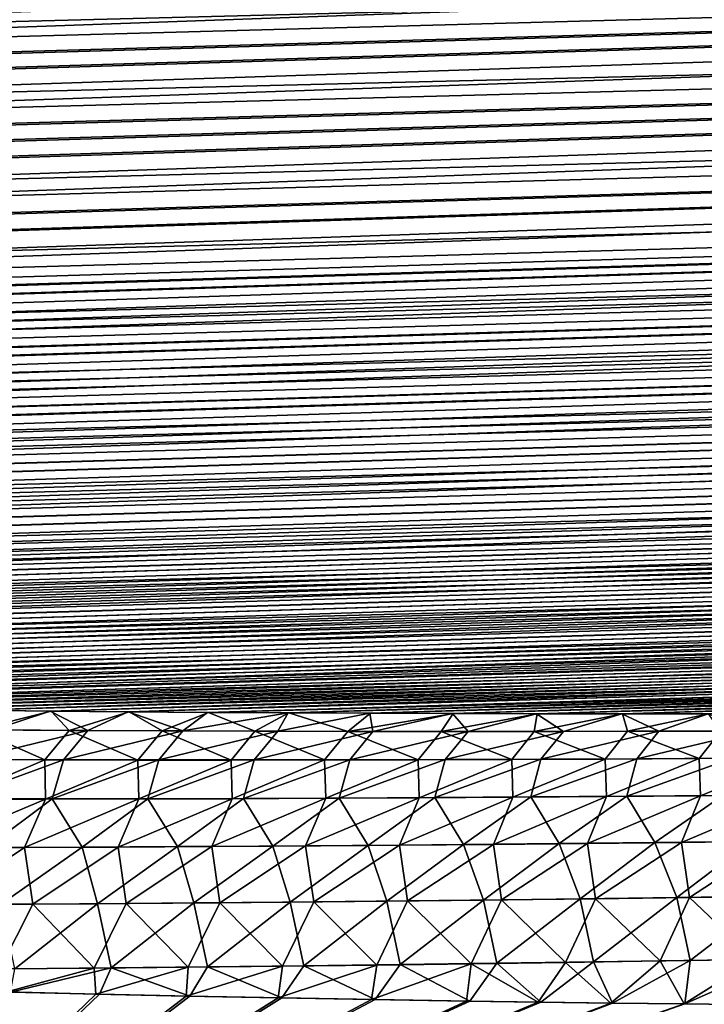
# Model space of a CAD drawing. Header units: metres. Extents: x -61 to 49, y -32 to 32.
# Tile 243 of 256: x 19.66 to 21.5, y 13.83 to 16.47. Entities that reach past the tile are written whole.
import ezdxf

# ---------------------------------------------------------------- set-up
doc = ezdxf.new("R2010")
doc.units = ezdxf.units.M
doc.layers.add('solid_K_27_40_10_000Y34', color=7, linetype='CONTINUOUS')

msp = doc.modelspace()

# ---------------------------------------------------------------- linework, layer by layer
at = {"layer": 'solid_K_27_40_10_000Y34'}
for points in [[(43.231838, 17.522821, 10.116003), (8.580831, 16.473772, 9.51293), (8.584213, 16.414148, 9.617263)], [(43.231838, 17.522646, -10.116307), (8.583591, 16.420294, -9.606415), (8.580915, 16.480005, -9.502148)], [(43.231838, 17.522646, -10.116307), (43.225998, 17.290945, -10.529683), (8.583591, 16.420294, -9.606415)], [(43.231838, 17.522821, 10.116003), (8.584213, 16.414148, 9.617263), (8.594408, 16.355217, 9.722486)], [(43.231838, 17.522821, 10.116003), (8.594408, 16.355217, 9.722486), (8.611416, 16.296679, 9.829165)], [(43.226002, 17.29109, 10.529416), (43.231838, 17.522821, 10.116003), (8.611416, 16.296679, 9.829165)], [(43.225998, 17.290945, -10.529683), (8.593028, 16.361303, -9.711519), (8.583591, 16.420294, -9.606415)], [(43.225998, 17.290945, -10.529683), (8.609248, 16.302828, -9.817851), (8.593028, 16.361303, -9.711519)], [(43.225998, 17.290945, -10.529683), (8.632588, 16.244707, -9.925769), (8.609248, 16.302828, -9.817851)], [(43.226002, 17.29109, 10.529416), (8.611416, 16.296679, 9.829165), (8.635576, 16.238447, 9.93753)], [(43.225998, 17.290945, -10.529683), (43.208401, 17.069761, -10.949), (8.632588, 16.244707, -9.925769)], [(43.226002, 17.29109, 10.529416), (8.635576, 16.238447, 9.93753), (8.667266, 16.180258, 10.048165)], [(43.226002, 17.29109, 10.529416), (8.667266, 16.180258, 10.048165), (8.706863, 16.122061, 10.161276)], [(43.226002, 17.29109, 10.529416), (8.706863, 16.122061, 10.161276), (8.755336, 16.063543, 10.277651)], [(43.208416, 17.069876, 10.948779), (43.226002, 17.29109, 10.529416), (8.755336, 16.063543, 10.277651)], [(43.208401, 17.069761, -10.949), (8.663455, 16.1866, -10.035992), (8.632588, 16.244707, -9.925769)], [(43.208401, 17.069761, -10.949), (8.702182, 16.128473, -10.148696), (8.663455, 16.1866, -10.035992)], [(43.208401, 17.069761, -10.949), (8.749625, 16.069988, -10.264708), (8.702182, 16.128473, -10.148696)], [(43.208401, 17.069761, -10.949), (8.806082, 16.011202, -10.384082), (8.749625, 16.069988, -10.264708)], [(43.208416, 17.069876, 10.948779), (8.755336, 16.063543, 10.277651), (8.812924, 16.004751, 10.397364)], [(43.208401, 17.069761, -10.949), (43.179043, 16.859137, -11.374247), (8.806082, 16.011202, -10.384082)], [(43.208416, 17.069876, 10.948779), (8.812924, 16.004751, 10.397364), (8.881098, 15.945402, 10.521252)], [(43.208416, 17.069876, 10.948779), (8.881098, 15.945402, 10.521252), (8.959942, 15.885625, 10.649261)], [(43.179058, 16.859222, 11.374068), (43.208416, 17.069876, 10.948779), (8.959942, 15.885625, 10.649261)], [(43.179043, 16.859137, -11.374247), (8.873101, 15.951882, -10.507565), (8.806082, 16.011202, -10.384082)], [(43.179043, 16.859137, -11.374247), (8.950794, 15.892119, -10.635185), (8.873101, 15.951882, -10.507565)], [(43.179043, 16.859137, -11.374247), (9.041275, 15.831706, -10.767757), (8.950794, 15.892119, -10.635185)], [(43.179058, 16.859222, 11.374068), (8.959942, 15.885625, 10.649261), (9.051338, 15.825407, 10.781788)], [(43.179043, 16.859137, -11.374247), (9.144457, 15.770795, -10.905213), (9.041275, 15.831706, -10.767757)], [(43.179058, 16.859222, 11.374068), (9.051338, 15.825407, 10.781788), (9.155223, 15.764862, 10.918821)], [(43.179043, 16.859137, -11.374247), (43.137859, 16.659208, -11.805233), (9.144457, 15.770795, -10.905213)], [(43.179058, 16.859222, 11.374068), (9.155223, 15.764862, 10.918821), (9.273528, 15.704136, 11.060455)], [(43.179058, 16.859222, 11.374068), (9.273528, 15.704136, 11.060455), (9.406145, 15.643331, 11.206717)], [(43.137875, 16.659271, 11.805096), (43.179058, 16.859222, 11.374068), (9.406145, 15.643331, 11.206717)], [(43.137859, 16.659208, -11.805233), (9.262332, 15.709609, -11.047515), (9.144457, 15.770795, -10.905213)], [(43.137859, 16.659208, -11.805233), (9.394786, 15.648253, -11.194696), (9.262332, 15.709609, -11.047515)], [(43.137859, 16.659208, -11.805233), (9.543297, 15.587199, -11.3461), (9.394786, 15.648253, -11.194696)], [(43.137875, 16.659271, 11.805096), (9.406145, 15.643331, 11.206717), (9.554759, 15.582767, 11.357292)], [(43.137859, 16.659208, -11.805233), (43.084755, 16.47002, -12.242013), (9.543297, 15.587199, -11.3461)], [(43.137875, 16.659271, 11.805096), (9.554759, 15.582767, 11.357292), (9.719292, 15.522532, 11.512231)], [(43.137875, 16.659271, 11.805096), (9.719292, 15.522532, 11.512231), (9.808029, 15.492647, 11.591206)], [(43.084766, 16.47006, 12.241916), (43.137875, 16.659271, 11.805096), (9.808029, 15.492647, 11.591206)], [(43.084755, 16.47002, -12.242013), (9.707787, 15.526532, -11.50177), (9.543297, 15.587199, -11.3461)], [(43.084755, 16.47002, -12.242013), (9.889677, 15.466562, -11.661357), (9.707787, 15.526532, -11.50177)], [(43.084766, 16.47006, 12.241916), (9.808029, 15.492647, 11.591206), (9.90121, 15.462957, 11.671139)], [(43.084755, 16.47002, -12.242013), (9.987041, 15.436864, -11.742625), (9.889677, 15.466562, -11.661357)], [(43.084766, 16.47006, 12.241916), (9.90121, 15.462957, 11.671139), (9.99859, 15.433441, 11.75209)], [(43.084755, 16.47002, -12.242013), (43.01968, 16.291759, -12.68434), (9.987041, 15.436864, -11.742625)], [(43.084766, 16.47006, 12.241916), (9.99859, 15.433441, 11.75209), (10.100445, 15.404137, 11.834024)], [(43.084766, 16.47006, 12.241916), (10.100445, 15.404137, 11.834024), (10.207073, 15.375083, 11.916903)], [(43.084766, 16.47006, 12.241916), (10.207073, 15.375083, 11.916903), (10.318611, 15.346305, 12.000706)], [(43.084766, 16.47006, 12.241916), (10.318611, 15.346305, 12.000706), (10.434742, 15.317786, 12.085471)], [(43.019688, 16.291784, 12.684278), (43.084766, 16.47006, 12.241916), (10.434742, 15.317786, 12.085471)], [(43.01968, 16.291759, -12.68434), (10.088888, 15.407384, -11.824866), (9.987041, 15.436864, -11.742625)], [(43.01968, 16.291759, -12.68434), (10.195523, 15.37816, -11.90805), (10.088888, 15.407384, -11.824866)], [(43.01968, 16.291759, -12.68434), (10.30709, 15.349213, -11.99216), (10.195523, 15.37816, -11.90805)], [(43.01968, 16.291759, -12.68434), (10.423265, 15.320531, -12.077232), (10.30709, 15.349213, -11.99216)], [(43.01968, 16.291759, -12.68434), (10.544301, 15.292143, -12.163245), (10.423265, 15.320531, -12.077232)], [(43.019688, 16.291784, 12.684278), (10.434742, 15.317786, 12.085471), (10.555717, 15.289557, 12.171181)], [(43.01968, 16.291759, -12.68434), (42.942421, 16.124485, -13.132314), (10.544301, 15.292143, -12.163245)], [(43.019688, 16.291784, 12.684278), (10.555717, 15.289557, 12.171181), (10.681849, 15.261649, 12.257811)], [(43.019688, 16.291784, 12.684278), (10.681849, 15.261649, 12.257811), (10.813352, 15.234088, 12.345344)], [(43.019688, 16.291784, 12.684278), (10.813352, 15.234088, 12.345344), (10.949871, 15.206861, 12.433809)], [(43.019688, 16.291784, 12.684278), (10.949871, 15.206861, 12.433809), (11.091619, 15.179994, 12.523193)], [(42.942425, 16.124495, 13.132286), (43.019688, 16.291784, 12.684278), (11.091619, 15.179994, 12.523193)], [(42.942421, 16.124485, -13.132314), (10.670511, 15.264083, -12.250172), (10.544301, 15.292143, -12.163245)], [(42.942421, 16.124485, -13.132314), (10.802115, 15.236379, -12.337988), (10.670511, 15.264083, -12.250172)], [(42.942421, 16.124485, -13.132314), (10.938761, 15.209017, -12.426724), (10.802115, 15.236379, -12.337988)], [(42.942421, 16.124485, -13.132314), (11.080655, 15.182021, -12.516372), (10.938761, 15.209017, -12.426724)], [(42.942421, 16.124485, -13.132314), (11.228138, 15.155422, -12.606909), (11.080655, 15.182021, -12.516372)], [(42.942425, 16.124495, 13.132286), (11.091619, 15.179994, 12.523193), (11.238948, 15.153519, 12.613471)], [(42.942421, 16.124485, -13.132314), (42.85297, 15.96842, -13.585645), (11.228138, 15.155422, -12.606909)], [(42.942425, 16.124495, 13.132286), (11.238948, 15.153519, 12.613471), (11.392155, 15.127465, 12.704619)], [(42.942425, 16.124495, 13.132286), (11.392155, 15.127465, 12.704619), (11.550875, 15.101825, 12.796659)], [(42.942425, 16.124495, 13.132286), (11.550875, 15.101825, 12.796659), (11.71525, 15.076613, 12.889587)], [(42.942425, 16.124495, 13.132286), (11.71525, 15.076613, 12.889587), (11.885669, 15.051862, 12.983389)], [(42.852966, 15.968419, 13.585647), (42.942425, 16.124495, 13.132286), (11.885669, 15.051862, 12.983389)], [(42.85297, 15.96842, -13.585645), (11.381501, 15.129248, -12.698318), (11.228138, 15.155422, -12.606909)], [(42.85297, 15.96842, -13.585645), (11.540381, 15.103488, -12.79062), (11.381501, 15.129248, -12.698318)], [(42.85297, 15.96842, -13.585645), (11.704923, 15.078161, -12.88381), (11.540381, 15.103488, -12.79062)], [(42.85297, 15.96842, -13.585645), (11.875518, 15.0533, -12.977867), (11.704923, 15.078161, -12.88381)], [(42.85297, 15.96842, -13.585645), (12.052542, 15.028934, -13.072772), (11.875518, 15.0533, -12.977867)], [(42.852966, 15.968419, 13.585647), (11.885669, 15.051862, 12.983389), (12.062506, 15.027601, 13.078044)], [(42.85297, 15.96842, -13.585645), (42.750988, 15.82365, -14.044454), (12.052542, 15.028934, -13.072772)], [(42.852966, 15.968419, 13.585647), (12.062506, 15.027601, 13.078044), (12.245441, 15.003824, 13.173568)], [(42.852966, 15.968419, 13.585647), (12.245441, 15.003824, 13.173568), (12.434498, 14.980542, 13.269962)], [(42.852966, 15.968419, 13.585647), (12.434498, 14.980542, 13.269962), (12.630112, 14.957789, 13.367206)], [(42.852966, 15.968419, 13.585647), (12.630112, 14.957789, 13.367206), (12.832717, 14.935596, 13.465279)], [(42.750984, 15.823644, 14.044475), (42.852966, 15.968419, 13.585647), (12.832717, 14.935596, 13.465279)], [(42.750988, 15.82365, -14.044454), (12.235677, 15.005057, -13.168539), (12.052542, 15.028934, -13.072772)], [(42.750988, 15.82365, -14.044454), (12.424943, 14.981682, -13.265169), (12.235677, 15.005057, -13.168539)], [(42.750988, 15.82365, -14.044454), (12.620775, 14.958838, -13.362642), (12.424943, 14.981682, -13.265169)], [(42.750988, 15.82365, -14.044454), (12.823607, 14.936561, -13.460938), (12.620775, 14.958838, -13.362642)], [(42.750988, 15.82365, -14.044454), (13.033243, 14.914847, -13.560067), (12.823607, 14.936561, -13.460938)], [(42.750984, 15.823644, 14.044475), (12.832717, 14.935596, 13.465279), (13.042115, 14.91396, 13.564194)], [(42.750988, 15.82365, -14.044454), (42.636505, 15.690427, -14.508422), (13.033243, 14.914847, -13.560067)], [(42.750984, 15.823644, 14.044475), (13.042115, 14.91396, 13.564194), (13.258146, 14.892888, 13.663956)], [(42.750984, 15.823644, 14.044475), (13.258146, 14.892888, 13.663956), (13.481306, 14.872413, 13.764539)], [(42.750984, 15.823644, 14.044475), (13.481306, 14.872413, 13.764539), (13.71209, 14.852569, 13.865913)], [(42.750984, 15.823644, 14.044475), (13.71209, 14.852569, 13.865913), (13.870234, 14.839699, 13.933934)], [(42.750984, 15.823644, 14.044475), (13.870234, 14.839699, 13.933934), (14.031512, 14.827103, 14.002322)], [(42.636494, 15.690418, 14.508453), (42.750984, 15.823644, 14.044475), (14.031512, 14.827103, 14.002322)], [(42.636505, 15.690427, -14.508422), (13.249521, 14.893701, -13.660035), (13.033243, 14.914847, -13.560067)], [(42.636505, 15.690427, -14.508422), (13.472935, 14.873156, -13.760818), (13.249521, 14.893701, -13.660035)], [(42.636505, 15.690427, -14.508422), (13.703979, 14.853247, -13.862389), (13.472935, 14.873156, -13.760818)], [(42.636505, 15.690427, -14.508422), (13.862298, 14.840334, -13.930537), (13.703979, 14.853247, -13.862389)], [(42.636505, 15.690427, -14.508422), (14.023755, 14.827698, -13.999052), (13.862298, 14.840334, -13.930537)], [(42.636505, 15.690427, -14.508422), (14.188501, 14.815349, -14.067923), (14.023755, 14.827698, -13.999052)], [(42.636494, 15.690418, 14.508453), (14.031512, 14.827103, 14.002322), (14.196076, 14.814793, 14.071069)], [(42.636505, 15.690427, -14.508422), (42.509071, 15.568873, -14.977661), (14.188501, 14.815349, -14.067923)], [(42.636494, 15.690418, 14.508453), (14.196076, 14.814793, 14.071069), (14.364094, 14.80278, 14.140161)], [(42.636494, 15.690418, 14.508453), (14.364094, 14.80278, 14.140161), (14.535733, 14.791076, 14.209587)], [(42.636494, 15.690418, 14.508453), (14.535733, 14.791076, 14.209587), (14.711162, 14.779693, 14.279335)], [(42.636494, 15.690418, 14.508453), (14.711162, 14.779693, 14.279335), (14.890439, 14.768634, 14.349403)], [(42.636494, 15.690418, 14.508453), (14.890439, 14.768634, 14.349403), (15.073186, 14.757883, 14.419818)], [(42.636494, 15.690418, 14.508453), (15.073186, 14.757883, 14.419818), (15.259516, 14.747449, 14.49057)], [(42.50906, 15.568864, 14.977697), (42.636494, 15.690418, 14.508453), (15.259516, 14.747449, 14.49057)], [(42.509071, 15.568873, -14.977661), (14.356703, 14.803299, -14.137136), (14.188501, 14.815349, -14.067923)], [(42.509071, 15.568873, -14.977661), (14.528527, 14.791559, -14.206683), (14.356703, 14.803299, -14.137136)], [(42.509071, 15.568873, -14.977661), (14.704143, 14.780141, -14.276551), (14.528527, 14.791559, -14.206683)], [(42.509071, 15.568873, -14.977661), (14.883609, 14.76905, -14.346736), (14.704143, 14.780141, -14.276551)], [(42.509071, 15.568873, -14.977661), (15.066546, 14.758266, -14.417267), (14.883609, 14.76905, -14.346736)], [(42.509071, 15.568873, -14.977661), (15.253068, 14.747803, -14.488133), (15.066546, 14.758266, -14.417267)], [(42.509071, 15.568873, -14.977661), (15.443365, 14.737669, -14.559318), (15.253068, 14.747803, -14.488133)], [(42.50906, 15.568864, 14.977697), (15.259516, 14.747449, 14.49057), (15.449619, 14.737344, 14.561643)], [(42.509071, 15.568873, -14.977661), (42.368725, 15.459257, -15.451843), (15.443365, 14.737669, -14.559318)], [(42.50906, 15.568864, 14.977697), (15.449619, 14.737344, 14.561643), (15.643689, 14.727583, 14.633018)], [(42.50906, 15.568864, 14.977697), (15.643689, 14.727583, 14.633018), (15.841919, 14.718176, 14.70468)], [(42.50906, 15.568864, 14.977697), (15.841919, 14.718176, 14.70468), (16.044458, 14.709134, 14.776617)], [(42.50906, 15.568864, 14.977697), (16.044458, 14.709134, 14.776617), (16.2509, 14.700437, 14.848867)], [(42.50906, 15.568864, 14.977697), (16.2509, 14.700437, 14.848867), (16.461256, 14.692086, 14.921427)], [(42.50906, 15.568864, 14.977697), (16.461256, 14.692086, 14.921427), (16.675747, 14.684099, 14.994271)], [(42.368713, 15.459249, 15.451878), (42.50906, 15.568864, 14.977697), (16.675747, 14.684099, 14.994271)], [(42.368725, 15.459257, -15.451843), (15.637631, 14.72788, -14.630804), (15.443365, 14.737669, -14.559318)], [(42.368725, 15.459257, -15.451843), (15.836057, 14.718447, -14.702575), (15.637631, 14.72788, -14.630804)], [(42.368725, 15.459257, -15.451843), (16.038795, 14.709381, -14.774616), (15.836057, 14.718447, -14.702575)], [(42.368725, 15.459257, -15.451843), (16.245436, 14.70066, -14.84697), (16.038795, 14.709381, -14.774616)], [(42.368725, 15.459257, -15.451843), (16.455996, 14.692288, -14.919629), (16.245436, 14.70066, -14.84697)], [(42.368725, 15.459257, -15.451843), (16.670691, 14.68428, -14.992573), (16.455996, 14.692288, -14.919629)], [(42.368725, 15.459257, -15.451843), (16.889742, 14.676651, -15.065773), (16.670691, 14.68428, -14.992573)], [(42.368713, 15.459249, 15.451878), (16.675747, 14.684099, 14.994271), (16.894596, 14.676489, 15.067376)], [(42.368725, 15.459257, -15.451843), (42.214939, 15.361743, -15.93105), (16.889742, 14.676651, -15.065773)], [(42.368713, 15.459249, 15.451878), (16.894596, 14.676489, 15.067376), (17.118021, 14.66927, 15.140716)], [(42.368713, 15.459249, 15.451878), (17.118021, 14.66927, 15.140716), (17.346243, 14.662455, 15.214266)], [(42.368713, 15.459249, 15.451878), (17.346243, 14.662455, 15.214266), (17.578926, 14.656026, 15.28807)], [(42.368713, 15.459249, 15.451878), (17.578926, 14.656026, 15.28807), (17.815899, 14.649975, 15.362146)], [(42.368713, 15.459249, 15.451878), (17.815899, 14.649975, 15.362146), (17.996595, 14.645695, 15.417859)], [(42.368713, 15.459249, 15.451878), (17.996595, 14.645695, 15.417859), (18.179955, 14.641644, 15.47369)], [(42.214928, 15.361736, 15.931083), (42.368713, 15.459249, 15.451878), (18.179955, 14.641644, 15.47369)], [(42.214939, 15.361743, -15.93105), (17.113373, 14.669414, -15.139206), (16.889742, 14.676651, -15.065773)], [(42.214939, 15.361743, -15.93105), (17.341799, 14.662582, -15.212848), (17.113373, 14.669414, -15.139206)], [(42.214939, 15.361743, -15.93105), (17.574684, 14.656137, -15.286739), (17.341799, 14.662582, -15.212848)], [(42.214939, 15.361743, -15.93105), (17.811859, 14.650072, -15.360901), (17.574684, 14.656137, -15.286739)], [(42.214939, 15.361743, -15.93105), (18.053577, 14.644403, -15.435295), (17.811859, 14.650072, -15.360901)], [(42.214939, 15.361743, -15.93105), (18.300095, 14.639147, -15.509887), (18.053577, 14.644403, -15.435295)], [(42.214928, 15.361736, 15.931083), (18.179955, 14.641644, 15.47369), (18.366085, 14.63783, 15.529622)], [(42.214939, 15.361743, -15.93105), (18.551662, 14.634318, -15.584638), (18.300095, 14.639147, -15.509887)], [(42.214928, 15.361736, 15.931083), (18.366085, 14.63783, 15.529622), (18.555092, 14.634257, 15.585641)], [(42.214939, 15.361743, -15.93105), (42.047737, 15.276611, -16.414957), (18.551662, 14.634318, -15.584638)], [(42.214928, 15.361736, 15.931083), (18.555092, 14.634257, 15.585641), (18.747082, 14.630933, 15.64173)], [(42.214928, 15.361736, 15.931083), (18.747082, 14.630933, 15.64173), (18.942095, 14.62786, 15.697886)], [(42.214928, 15.361736, 15.931083), (18.942095, 14.62786, 15.697886), (19.139759, 14.625016, 15.754162)], [(42.214928, 15.361736, 15.931083), (19.139759, 14.625016, 15.754162), (19.340109, 14.622403, 15.810554)], [(42.214928, 15.361736, 15.931083), (19.340109, 14.622403, 15.810554), (19.543272, 14.62003, 15.867039)], [(42.214928, 15.361736, 15.931083), (19.543272, 14.62003, 15.867039), (19.749374, 14.617905, 15.923596)], [(42.214928, 15.361736, 15.931083), (19.749374, 14.617905, 15.923596), (19.958548, 14.616035, 15.980206)], [(42.047726, 15.276607, 16.414986), (42.214928, 15.361736, 15.931083), (19.958548, 14.616035, 15.980206)], [(42.047737, 15.276611, -16.414957), (18.743807, 14.630987, -15.640785), (18.551662, 14.634318, -15.584638)], [(42.047737, 15.276611, -16.414957), (18.938972, 14.627907, -15.696997), (18.743807, 14.630987, -15.640785)], [(42.047737, 15.276611, -16.414957), (19.136791, 14.625055, -15.753327), (18.938972, 14.627907, -15.696997)], [(42.047737, 15.276611, -16.414957), (19.337292, 14.622437, -15.809772), (19.136791, 14.625055, -15.753327)], [(42.047737, 15.276611, -16.414957), (19.540607, 14.620059, -15.86631), (19.337292, 14.622437, -15.809772)], [(42.047737, 15.276611, -16.414957), (19.746864, 14.617929, -15.922919), (19.540607, 14.620059, -15.86631)], [(42.047737, 15.276611, -16.414957), (19.95619, 14.616053, -15.979579), (19.746864, 14.617929, -15.922919)], [(42.047737, 15.276611, -16.414957), (20.168713, 14.61444, -16.036268), (19.95619, 14.616053, -15.979579)], [(42.047726, 15.276607, 16.414986), (19.958548, 14.616035, 15.980206), (20.170918, 14.614425, 16.036846)], [(42.047737, 15.276611, -16.414957), (41.866531, 15.204072, -16.903589), (20.168713, 14.61444, -16.036268)], [(42.047726, 15.276607, 16.414986), (20.170918, 14.614425, 16.036846), (20.386612, 14.613085, 16.093496)], [(42.047726, 15.276607, 16.414986), (20.386612, 14.613085, 16.093496), (20.605751, 14.61202, 16.150137)], [(42.047726, 15.276607, 16.414986), (20.605751, 14.61202, 16.150137), (20.827967, 14.611207, 16.206827)], [(42.047726, 15.276607, 16.414986), (20.827967, 14.611207, 16.206827), (21.053131, 14.610641, 16.26359)], [(42.047726, 15.276607, 16.414986), (21.053131, 14.610641, 16.26359), (21.281404, 14.61033, 16.320396)], [(42.047726, 15.276607, 16.414986), (21.281404, 14.61033, 16.320396), (21.512947, 14.610282, 16.377218)], [(41.866531, 15.204072, -16.903589), (20.384563, 14.613095, -16.092966), (20.168713, 14.61444, -16.036268)], [(41.866531, 15.204072, -16.903589), (20.603859, 14.612027, -16.149654), (20.384563, 14.613095, -16.092966)], [(41.866531, 15.204072, -16.903589), (20.826235, 14.611212, -16.206392), (20.603859, 14.612027, -16.149654)], [(41.866531, 15.204072, -16.903589), (21.051559, 14.610643, -16.263201), (20.826235, 14.611212, -16.206392)], [(41.866531, 15.204072, -16.903589), (21.279993, 14.610331, -16.320051), (21.051559, 14.610643, -16.263201)], [(41.866531, 15.204072, -16.903589), (21.511698, 14.610281, -16.376917), (21.279993, 14.610331, -16.320051)], [(19.593596, 14.567222, -16.121572), (19.540607, 14.620059, -15.86631), (19.746864, 14.617929, -15.922919)], [(19.549067, 14.567379, 16.109898), (19.749374, 14.617905, 15.923596), (19.543272, 14.62003, 15.867039)], [(19.797682, 14.565779, 16.17779), (19.749374, 14.617905, 15.923596), (19.549067, 14.567379, 16.109898)], [(19.593596, 14.567222, -16.121572), (19.746864, 14.617929, -15.922919), (19.847795, 14.565661, -16.190767)], [(19.847795, 14.565661, -16.190767), (19.746864, 14.617929, -15.922919), (19.95619, 14.616053, -15.979579)], [(19.797682, 14.565779, 16.17779), (19.958548, 14.616035, 15.980206), (19.749374, 14.617905, 15.923596)], [(20.046606, 14.564558, 16.244678), (19.958548, 14.616035, 15.980206), (19.797682, 14.565779, 16.17779)], [(19.847795, 14.565661, -16.190767), (19.95619, 14.616053, -15.979579), (20.10231, 14.564493, -16.258919)], [(20.10231, 14.564493, -16.258919), (19.95619, 14.616053, -15.979579), (20.168713, 14.61444, -16.036268)], [(20.046606, 14.564558, 16.244678), (20.170918, 14.614425, 16.036846), (19.958548, 14.616035, 15.980206)], [(20.295822, 14.563703, 16.310583), (20.170918, 14.614425, 16.036846), (20.046606, 14.564558, 16.244678)], [(20.10231, 14.564493, -16.258919), (20.168713, 14.61444, -16.036268), (20.384563, 14.613095, -16.092966)], [(20.10231, 14.564493, -16.258919), (20.384563, 14.613095, -16.092966), (20.35713, 14.563702, -16.326046)], [(20.295822, 14.563703, 16.310583), (20.386612, 14.613085, 16.093496), (20.170918, 14.614425, 16.036846)], [(20.545324, 14.563197, 16.375519), (20.386612, 14.613085, 16.093496), (20.295822, 14.563703, 16.310583)], [(20.35713, 14.563702, -16.326046), (20.384563, 14.613095, -16.092966), (20.603859, 14.612027, -16.149654)], [(20.35713, 14.563702, -16.326046), (20.603859, 14.612027, -16.149654), (20.612246, 14.563275, -16.392164)], [(20.545324, 14.563197, 16.375519), (20.605751, 14.61202, 16.150137), (20.386612, 14.613085, 16.093496)], [(20.545324, 14.563197, 16.375519), (20.827967, 14.611207, 16.206827), (20.605751, 14.61202, 16.150137)], [(20.795099, 14.563031, 16.439501), (20.827967, 14.611207, 16.206827), (20.545324, 14.563197, 16.375519)], [(20.612246, 14.563275, -16.392164), (20.603859, 14.612027, -16.149654), (20.826235, 14.611212, -16.206392)], [(20.612246, 14.563275, -16.392164), (20.826235, 14.611212, -16.206392), (20.867649, 14.563202, -16.457287)], [(20.795099, 14.563031, 16.439501), (21.053131, 14.610641, 16.26359), (20.827967, 14.611207, 16.206827)], [(21.045143, 14.563193, 16.502542), (21.053131, 14.610641, 16.26359), (20.795099, 14.563031, 16.439501)], [(20.867649, 14.563202, -16.457287), (20.826235, 14.611212, -16.206392), (21.051559, 14.610643, -16.263201)], [(20.867649, 14.563202, -16.457287), (21.051559, 14.610643, -16.263201), (21.123327, 14.563469, -16.521429)], [(21.045143, 14.563193, 16.502542), (21.281404, 14.61033, 16.320396), (21.053131, 14.610641, 16.26359)], [(21.295446, 14.563673, 16.564657), (21.281404, 14.61033, 16.320396), (21.045143, 14.563193, 16.502542)], [(21.123327, 14.563469, -16.521429), (21.051559, 14.610643, -16.263201), (21.279993, 14.610331, -16.320051)], [(21.123327, 14.563469, -16.521429), (21.279993, 14.610331, -16.320051), (21.379276, 14.564063, -16.584604)], [(21.379276, 14.564063, -16.584604), (21.279993, 14.610331, -16.320051), (21.511698, 14.610281, -16.376917)], [(21.295446, 14.563673, 16.564657), (21.512947, 14.610282, 16.377218), (21.281404, 14.61033, 16.320396)], [(21.546001, 14.564458, 16.625856), (21.512947, 14.610282, 16.377218), (21.295446, 14.563673, 16.564657)], [(21.379276, 14.564063, -16.584604), (21.511698, 14.610281, -16.376917), (21.635485, 14.564974, -16.646832)], [(19.549067, 14.567379, 16.109898), (19.482573, 14.487946, 16.325371), (19.732216, 14.487098, 16.393854)], [(19.593596, 14.567222, -16.121572), (19.847795, 14.565661, -16.190767), (19.527283, 14.487987, -16.337175)], [(19.847795, 14.565661, -16.190767), (19.782528, 14.487196, -16.406967), (19.527283, 14.487987, -16.337175)], [(19.797682, 14.565779, 16.17779), (19.549067, 14.567379, 16.109898), (19.732216, 14.487098, 16.393854)], [(19.797682, 14.565779, 16.17779), (19.732216, 14.487098, 16.393854), (19.982145, 14.486622, 16.461315)], [(19.847795, 14.565661, -16.190767), (20.10231, 14.564493, -16.258919), (19.782528, 14.487196, -16.406967)], [(20.10231, 14.564493, -16.258919), (20.038069, 14.486789, -16.4757), (19.782528, 14.487196, -16.406967)], [(20.046606, 14.564558, 16.244678), (19.797682, 14.565779, 16.17779), (19.982145, 14.486622, 16.461315)], [(20.046606, 14.564558, 16.244678), (19.982145, 14.486622, 16.461315), (20.232353, 14.486503, 16.527773)], [(20.10231, 14.564493, -16.258919), (20.35713, 14.563702, -16.326046), (20.038069, 14.486789, -16.4757)], [(20.35713, 14.563702, -16.326046), (20.293896, 14.48675, -16.543392), (20.038069, 14.486789, -16.4757)], [(20.295822, 14.563703, 16.310583), (20.046606, 14.564558, 16.244678), (20.232353, 14.486503, 16.527773)], [(20.295822, 14.563703, 16.310583), (20.232353, 14.486503, 16.527773), (20.482826, 14.486726, 16.593248)], [(20.35713, 14.563702, -16.326046), (20.612246, 14.563275, -16.392164), (20.293896, 14.48675, -16.543392)], [(20.612246, 14.563275, -16.392164), (20.550001, 14.487066, -16.610056), (20.293896, 14.48675, -16.543392)], [(20.545324, 14.563197, 16.375519), (20.295822, 14.563703, 16.310583), (20.482826, 14.486726, 16.593248)], [(20.545324, 14.563197, 16.375519), (20.482826, 14.486726, 16.593248), (20.733559, 14.487279, 16.657755)], [(20.795099, 14.563031, 16.439501), (20.545324, 14.563197, 16.375519), (20.733559, 14.487279, 16.657755)], [(20.612246, 14.563275, -16.392164), (20.867649, 14.563202, -16.457287), (20.550001, 14.487066, -16.610056)], [(20.867649, 14.563202, -16.457287), (20.806376, 14.487727, -16.675711), (20.550001, 14.487066, -16.610056)], [(20.795099, 14.563031, 16.439501), (20.733559, 14.487279, 16.657755), (20.984543, 14.488153, 16.721304)], [(21.045143, 14.563193, 16.502542), (20.795099, 14.563031, 16.439501), (20.984543, 14.488153, 16.721304)], [(21.123327, 14.563469, -16.521429), (21.063011, 14.488719, -16.740368), (20.806376, 14.487727, -16.675711)], [(20.867649, 14.563202, -16.457287), (21.123327, 14.563469, -16.521429), (20.806376, 14.487727, -16.675711)], [(21.045143, 14.563193, 16.502542), (20.984543, 14.488153, 16.721304), (21.235771, 14.489334, 16.783911)], [(21.295446, 14.563673, 16.564657), (21.045143, 14.563193, 16.502542), (21.235771, 14.489334, 16.783911)], [(21.379276, 14.564063, -16.584604), (21.319901, 14.490029, -16.804045), (21.063011, 14.488719, -16.740368)], [(21.123327, 14.563469, -16.521429), (21.379276, 14.564063, -16.584604), (21.063011, 14.488719, -16.740368)], [(21.295446, 14.563673, 16.564657), (21.235771, 14.489334, 16.783911), (21.487236, 14.490813, 16.845591)], [(21.546001, 14.564458, 16.625856), (21.295446, 14.563673, 16.564657), (21.487236, 14.490813, 16.845591)], [(21.635485, 14.564974, -16.646832), (21.577036, 14.491647, -16.866756), (21.319901, 14.490029, -16.804045)], [(21.379276, 14.564063, -16.584604), (21.635485, 14.564974, -16.646832), (21.319901, 14.490029, -16.804045)], [(21.546001, 14.564458, 16.625856), (21.487236, 14.490813, 16.845591), (21.738932, 14.492579, 16.906353)], [(19.732216, 14.487098, 16.393854), (19.482573, 14.487946, 16.325371), (19.484509, 14.382023, 16.54847)], [(19.732216, 14.487098, 16.393854), (19.484509, 14.382023, 16.54847), (19.734436, 14.381989, 16.617138)], [(19.527283, 14.487987, -16.337175), (19.782528, 14.487196, -16.406967), (19.496328, 14.382267, -16.551279)], [(19.782528, 14.487196, -16.406967), (19.752228, 14.382258, -16.62151), (19.496328, 14.382267, -16.551279)], [(19.982145, 14.486622, 16.461315), (19.732216, 14.487098, 16.393854), (19.734436, 14.381989, 16.617138)], [(19.982145, 14.486622, 16.461315), (19.734436, 14.381989, 16.617138), (19.984631, 14.382313, 16.684778)], [(19.782528, 14.487196, -16.406967), (20.038069, 14.486789, -16.4757), (19.752228, 14.382258, -16.62151)], [(20.038069, 14.486789, -16.4757), (20.008402, 14.382621, -16.690668), (19.752228, 14.382258, -16.62151)], [(20.232353, 14.486503, 16.527773), (19.982145, 14.486622, 16.461315), (19.984631, 14.382313, 16.684778)], [(20.232353, 14.486503, 16.527773), (19.984631, 14.382313, 16.684778), (20.235079, 14.38298, 16.751408)], [(20.038069, 14.486789, -16.4757), (20.293896, 14.48675, -16.543392), (20.008402, 14.382621, -16.690668)], [(20.293896, 14.48675, -16.543392), (20.264841, 14.383342, -16.75877), (20.008402, 14.382621, -16.690668)], [(20.482826, 14.486726, 16.593248), (20.232353, 14.486503, 16.527773), (20.235079, 14.38298, 16.751408)], [(20.482826, 14.486726, 16.593248), (20.235079, 14.38298, 16.751408), (20.485773, 14.383976, 16.817047)], [(20.550001, 14.487066, -16.610056), (20.52154, 14.384408, -16.825832), (20.264841, 14.383342, -16.75877)], [(20.293896, 14.48675, -16.543392), (20.550001, 14.487066, -16.610056), (20.264841, 14.383342, -16.75877)], [(20.733559, 14.487279, 16.657755), (20.482826, 14.486726, 16.593248), (20.485773, 14.383976, 16.817047)], [(20.733559, 14.487279, 16.657755), (20.485773, 14.383976, 16.817047), (20.73671, 14.38529, 16.881712)], [(20.806376, 14.487727, -16.675711), (20.77849, 14.385807, -16.89187), (20.52154, 14.384408, -16.825832)], [(20.550001, 14.487066, -16.610056), (20.806376, 14.487727, -16.675711), (20.52154, 14.384408, -16.825832)], [(20.984543, 14.488153, 16.721304), (20.733559, 14.487279, 16.657755), (20.73671, 14.38529, 16.881712)], [(20.984543, 14.488153, 16.721304), (20.73671, 14.38529, 16.881712), (20.987877, 14.386911, 16.945412)], [(21.063011, 14.488719, -16.740368), (21.035685, 14.387527, -16.956902), (20.77849, 14.385807, -16.89187)], [(20.806376, 14.487727, -16.675711), (21.063011, 14.488719, -16.740368), (20.77849, 14.385807, -16.89187)], [(21.235771, 14.489334, 16.783911), (20.984543, 14.488153, 16.721304), (20.987877, 14.386911, 16.945412)], [(21.235771, 14.489334, 16.783911), (20.987877, 14.386911, 16.945412), (21.239273, 14.388828, 17.008165)], [(21.319901, 14.490029, -16.804045), (21.293118, 14.389555, -17.020941), (21.035685, 14.387527, -16.956902)], [(21.063011, 14.488719, -16.740368), (21.319901, 14.490029, -16.804045), (21.035685, 14.387527, -16.956902)], [(21.487236, 14.490813, 16.845591), (21.235771, 14.489334, 16.783911), (21.239273, 14.388828, 17.008165)], [(21.487236, 14.490813, 16.845591), (21.239273, 14.388828, 17.008165), (21.490889, 14.391031, 17.069983)], [(21.577036, 14.491647, -16.866756), (21.550777, 14.391879, -17.084005), (21.293118, 14.389555, -17.020941)], [(21.319901, 14.490029, -16.804045), (21.577036, 14.491647, -16.866756), (21.293118, 14.389555, -17.020941)], [(21.738932, 14.492579, 16.906353), (21.487236, 14.490813, 16.845591), (21.490889, 14.391031, 17.069983)], [(21.738932, 14.492579, 16.906353), (21.490889, 14.391031, 17.069983), (21.742718, 14.393508, 17.130878)], [(21.490889, 14.391031, 17.069983), (21.187702, 14.262981, 17.204617), (21.440134, 14.265801, 17.267042)], [(21.490889, 14.391031, 17.069983), (21.239273, 14.388828, 17.008165), (21.187702, 14.262981, 17.204617)], [(21.368906, 14.26528, -17.249084), (21.293118, 14.389555, -17.020941), (21.550777, 14.391879, -17.084005)], [(21.368906, 14.26528, -17.249084), (21.550777, 14.391879, -17.084005), (21.625805, 14.268353, -17.311872)], [(21.742718, 14.393508, 17.130878), (21.440134, 14.265801, 17.267042), (21.692766, 14.268888, 17.328533)], [(21.742718, 14.393508, 17.130878), (21.490889, 14.391031, 17.069983), (21.440134, 14.265801, 17.267042)], [(19.734436, 14.381989, 16.617138), (19.484509, 14.382023, 16.54847), (19.426825, 14.251659, 16.740198)], [(19.734436, 14.381989, 16.617138), (19.426825, 14.251659, 16.740198), (19.677673, 14.252292, 16.809595)], [(19.576849, 14.252257, -16.781466), (19.496328, 14.382267, -16.551279), (19.752228, 14.382258, -16.62151)], [(19.576849, 14.252257, -16.781466), (19.752228, 14.382258, -16.62151), (19.832144, 14.253123, -16.851391)], [(19.984631, 14.382313, 16.684778), (19.677673, 14.252292, 16.809595), (19.92877, 14.253274, 16.877943)], [(19.984631, 14.382313, 16.684778), (19.734436, 14.381989, 16.617138), (19.677673, 14.252292, 16.809595)], [(19.832144, 14.253123, -16.851391), (19.752228, 14.382258, -16.62151), (20.008402, 14.382621, -16.690668)], [(19.832144, 14.253123, -16.851391), (20.008402, 14.382621, -16.690668), (20.087687, 14.254341, -16.920248)], [(20.235079, 14.38298, 16.751408), (19.92877, 14.253274, 16.877943), (20.180107, 14.254594, 16.945265)], [(20.235079, 14.38298, 16.751408), (19.984631, 14.382313, 16.684778), (19.92877, 14.253274, 16.877943)], [(20.087687, 14.254341, -16.920248), (20.008402, 14.382621, -16.690668), (20.264841, 14.383342, -16.75877)], [(20.087687, 14.254341, -16.920248), (20.264841, 14.383342, -16.75877), (20.343472, 14.255898, -16.988054)], [(20.485773, 14.383976, 16.817047), (20.180107, 14.254594, 16.945265), (20.431675, 14.256235, 17.011578)], [(20.485773, 14.383976, 16.817047), (20.235079, 14.38298, 16.751408), (20.180107, 14.254594, 16.945265)], [(20.343472, 14.255898, -16.988054), (20.264841, 14.383342, -16.75877), (20.52154, 14.384408, -16.825832)], [(20.343472, 14.255898, -16.988054), (20.52154, 14.384408, -16.825832), (20.599493, 14.257784, -17.054825)], [(20.73671, 14.38529, 16.881712), (20.431675, 14.256235, 17.011578), (20.683466, 14.258187, 17.076899)], [(20.73671, 14.38529, 16.881712), (20.485773, 14.383976, 16.817047), (20.431675, 14.256235, 17.011578)], [(20.599493, 14.257784, -17.054825), (20.52154, 14.384408, -16.825832), (20.77849, 14.385807, -16.89187)], [(20.599493, 14.257784, -17.054825), (20.77849, 14.385807, -16.89187), (20.855743, 14.259983, -17.120575)], [(20.987877, 14.386911, 16.945412), (20.683466, 14.258187, 17.076899), (20.935478, 14.26044, 17.141239)], [(20.987877, 14.386911, 16.945412), (20.73671, 14.38529, 16.881712), (20.683466, 14.258187, 17.076899)], [(20.855743, 14.259983, -17.120575), (20.77849, 14.385807, -16.89187), (21.035685, 14.387527, -16.956902)], [(20.855743, 14.259983, -17.120575), (21.035685, 14.387527, -16.956902), (21.112217, 14.262486, -17.185324)], [(21.239273, 14.388828, 17.008165), (20.935478, 14.26044, 17.141239), (21.187702, 14.262981, 17.204617)], [(21.239273, 14.388828, 17.008165), (20.987877, 14.386911, 16.945412), (20.935478, 14.26044, 17.141239)], [(21.112217, 14.262486, -17.185324), (21.035685, 14.387527, -16.956902), (21.293118, 14.389555, -17.020941)], [(21.112217, 14.262486, -17.185324), (21.293118, 14.389555, -17.020941), (21.368906, 14.26528, -17.249084)], [(20.683466, 14.258187, 17.076899), (20.431675, 14.256235, 17.011578), (20.453655, 14.10604, 17.208851)], [(20.683466, 14.258187, 17.076899), (20.453655, 14.10604, 17.208851), (20.705412, 14.108652, 17.274372)], [(20.599493, 14.257784, -17.054825), (20.855743, 14.259983, -17.120575), (20.649673, 14.108307, -17.259665)], [(20.855743, 14.259983, -17.120575), (20.908861, 14.11124, -17.32626), (20.649673, 14.108307, -17.259665)], [(20.935478, 14.26044, 17.141239), (20.683466, 14.258187, 17.076899), (20.705412, 14.108652, 17.274372)], [(20.935478, 14.26044, 17.141239), (20.705412, 14.108652, 17.274372), (20.957373, 14.111553, 17.338909)], [(20.855743, 14.259983, -17.120575), (21.112217, 14.262486, -17.185324), (20.908861, 14.11124, -17.32626)], [(21.112217, 14.262486, -17.185324), (21.168259, 14.11447, -17.391825), (20.908861, 14.11124, -17.32626)], [(21.187702, 14.262981, 17.204617), (20.935478, 14.26044, 17.141239), (20.957373, 14.111553, 17.338909)], [(21.187702, 14.262981, 17.204617), (20.957373, 14.111553, 17.338909), (21.209528, 14.114732, 17.402477)], [(21.112217, 14.262486, -17.185324), (21.368906, 14.26528, -17.249084), (21.168259, 14.11447, -17.391825)], [(21.368906, 14.26528, -17.249084), (21.427862, 14.117985, -17.456375), (21.168259, 14.11447, -17.391825)], [(21.440134, 14.265801, 17.267042), (21.187702, 14.262981, 17.204617), (21.209528, 14.114732, 17.402477)], [(21.440134, 14.265801, 17.267042), (21.209528, 14.114732, 17.402477), (21.461878, 14.118177, 17.46509)], [(21.368906, 14.26528, -17.249084), (21.625805, 14.268353, -17.311872), (21.427862, 14.117985, -17.456375)], [(21.625805, 14.268353, -17.311872), (21.687662, 14.121771, -17.519932), (21.427862, 14.117985, -17.456375)], [(21.692766, 14.268888, 17.328533), (21.440134, 14.265801, 17.267042), (21.461878, 14.118177, 17.46509)], [(21.692766, 14.268888, 17.328533), (21.461878, 14.118177, 17.46509), (21.714413, 14.12188, 17.52676)], [(19.677673, 14.252292, 16.809595), (19.426825, 14.251659, 16.740198), (19.448769, 14.098709, 16.936604)], [(19.677673, 14.252292, 16.809595), (19.448769, 14.098709, 16.936604), (19.699657, 14.100049, 17.006224)], [(19.576849, 14.252257, -16.781466), (19.832144, 14.253123, -16.851391), (19.615143, 14.099789, -16.982641)], [(19.832144, 14.253123, -16.851391), (19.87343, 14.101411, -17.053528), (19.615143, 14.099789, -16.982641)], [(19.92877, 14.253274, 16.877943), (19.677673, 14.252292, 16.809595), (19.699657, 14.100049, 17.006224)], [(19.92877, 14.253274, 16.877943), (19.699657, 14.100049, 17.006224), (19.950773, 14.101727, 17.074793)], [(19.832144, 14.253123, -16.851391), (20.087687, 14.254341, -16.920248), (19.87343, 14.101411, -17.053528)], [(20.087687, 14.254341, -16.920248), (20.13195, 14.103379, -17.123316), (19.87343, 14.101411, -17.053528)], [(20.180107, 14.254594, 16.945265), (19.92877, 14.253274, 16.877943), (19.950773, 14.101727, 17.074793)], [(20.180107, 14.254594, 16.945265), (19.950773, 14.101727, 17.074793), (20.202108, 14.103728, 17.142328)], [(20.087687, 14.254341, -16.920248), (20.343472, 14.255898, -16.988054), (20.13195, 14.103379, -17.123316)], [(20.343472, 14.255898, -16.988054), (20.390701, 14.105682, -17.192022), (20.13195, 14.103379, -17.123316)], [(20.431675, 14.256235, 17.011578), (20.180107, 14.254594, 16.945265), (20.202108, 14.103728, 17.142328)], [(20.431675, 14.256235, 17.011578), (20.202108, 14.103728, 17.142328), (20.453655, 14.10604, 17.208851)], [(20.343472, 14.255898, -16.988054), (20.599493, 14.257784, -17.054825), (20.390701, 14.105682, -17.192022)], [(20.599493, 14.257784, -17.054825), (20.649673, 14.108307, -17.259665), (20.390701, 14.105682, -17.192022)], [(19.699657, 14.100049, 17.006224), (19.448769, 14.098709, 16.936604), (19.612095, 13.926447, 17.15243)], [(19.699657, 14.100049, 17.006224), (19.612095, 13.926447, 17.15243), (19.864439, 13.92861, 17.22212)], [(19.615143, 14.099789, -16.982641), (19.87343, 14.101411, -17.053528), (19.651888, 13.926872, -17.163399)], [(19.87343, 14.101411, -17.053528), (19.910009, 13.929151, -17.234486), (19.651888, 13.926872, -17.163399)], [(19.950773, 14.101727, 17.074793), (19.699657, 14.100049, 17.006224), (19.864439, 13.92861, 17.22212)], [(19.950773, 14.101727, 17.074793), (19.864439, 13.92861, 17.22212), (20.116991, 13.931095, 17.290754)], [(19.87343, 14.101411, -17.053528), (20.13195, 14.103379, -17.123316), (19.910009, 13.929151, -17.234486)], [(20.13195, 14.103379, -17.123316), (20.168346, 13.931764, -17.304468), (19.910009, 13.929151, -17.234486)], [(20.202108, 14.103728, 17.142328), (19.950773, 14.101727, 17.074793), (20.116991, 13.931095, 17.290754)], [(20.202108, 14.103728, 17.142328), (20.116991, 13.931095, 17.290754), (20.369743, 13.933889, 17.358349)], [(20.13195, 14.103379, -17.123316), (20.390701, 14.105682, -17.192022), (20.168346, 13.931764, -17.304468)], [(20.390701, 14.105682, -17.192022), (20.426895, 13.934699, -17.373363), (20.168346, 13.931764, -17.304468)], [(20.453655, 14.10604, 17.208851), (20.202108, 14.103728, 17.142328), (20.369743, 13.933889, 17.358349)], [(20.453655, 14.10604, 17.208851), (20.369743, 13.933889, 17.358349), (20.622694, 13.936981, 17.424919)], [(20.390701, 14.105682, -17.192022), (20.649673, 14.108307, -17.259665), (20.426895, 13.934699, -17.373363)], [(20.649673, 14.108307, -17.259665), (20.685648, 13.937944, -17.441191), (20.426895, 13.934699, -17.373363)], [(20.705412, 14.108652, 17.274372), (20.453655, 14.10604, 17.208851), (20.622694, 13.936981, 17.424919)], [(20.705412, 14.108652, 17.274372), (20.622694, 13.936981, 17.424919), (20.875837, 13.94036, 17.49048)], [(20.649673, 14.108307, -17.259665), (20.908861, 14.11124, -17.32626), (20.685648, 13.937944, -17.441191)], [(20.908861, 14.11124, -17.32626), (20.944603, 13.941487, -17.507965), (20.685648, 13.937944, -17.441191)], [(20.957373, 14.111553, 17.338909), (20.705412, 14.108652, 17.274372), (20.875837, 13.94036, 17.49048)], [(20.957373, 14.111553, 17.338909), (20.875837, 13.94036, 17.49048), (21.129168, 13.944015, 17.555052)], [(20.908861, 14.11124, -17.32626), (21.168259, 14.11447, -17.391825), (20.944603, 13.941487, -17.507965)], [(21.168259, 14.11447, -17.391825), (21.203751, 13.945315, -17.573706), (20.944603, 13.941487, -17.507965)], [(21.209528, 14.114732, 17.402477), (20.957373, 14.111553, 17.338909), (21.129168, 13.944015, 17.555052)], [(21.209528, 14.114732, 17.402477), (21.129168, 13.944015, 17.555052), (21.382681, 13.947933, 17.618643)], [(21.168259, 14.11447, -17.391825), (21.427862, 14.117985, -17.456375), (21.203751, 13.945315, -17.573706)], [(21.427862, 14.117985, -17.456375), (21.463089, 13.949417, -17.63843), (21.203751, 13.945315, -17.573706)], [(21.461878, 14.118177, 17.46509), (21.209528, 14.114732, 17.402477), (21.382681, 13.947933, 17.618643)], [(21.461878, 14.118177, 17.46509), (21.382681, 13.947933, 17.618643), (21.63637, 13.952106, 17.681273)], [(21.427862, 14.117985, -17.456375), (21.687662, 14.121771, -17.519932), (21.463089, 13.949417, -17.63843)], [(21.714413, 14.12188, 17.52676), (21.461878, 14.118177, 17.46509), (21.63637, 13.952106, 17.681273)], [(21.687662, 14.121771, -17.519932), (21.72261, 13.953778, -17.702154), (21.463089, 13.949417, -17.63843)], [(20.685648, 13.937944, -17.441191), (20.944603, 13.941487, -17.507965), (20.872644, 13.839978, -17.574085)], [(20.944603, 13.941487, -17.507965), (21.062445, 13.837276, -17.627169), (20.872644, 13.839978, -17.574085)], [(21.129168, 13.944015, 17.555052), (20.875837, 13.94036, 17.49048), (21.055574, 13.837368, 17.625259)], [(20.944603, 13.941487, -17.507965), (21.203751, 13.945315, -17.573706), (21.062445, 13.837276, -17.627169)], [(21.129168, 13.944015, 17.555052), (21.055574, 13.837368, 17.625259), (21.250099, 13.834894, 17.678972)], [(21.203751, 13.945315, -17.573706), (21.254696, 13.834836, -17.680235), (21.062445, 13.837276, -17.627169)], [(21.382681, 13.947933, 17.618643), (21.129168, 13.944015, 17.555052), (21.250099, 13.834894, 17.678972)], [(21.203751, 13.945315, -17.573706), (21.463089, 13.949417, -17.63843), (21.254696, 13.834836, -17.680235)], [(21.382681, 13.947933, 17.618643), (21.250099, 13.834894, 17.678972), (21.446962, 13.832641, 17.732649)], [(21.463089, 13.949417, -17.63843), (21.44924, 13.832615, -17.733267), (21.254696, 13.834836, -17.680235)], [(21.63637, 13.952106, 17.681273), (21.382681, 13.947933, 17.618643), (21.446962, 13.832641, 17.732649)], [(21.63637, 13.952106, 17.681273), (21.446962, 13.832641, 17.732649), (21.645903, 13.830534, 17.786264)], [(21.72261, 13.953778, -17.702154), (21.645809, 13.830536, -17.786238), (21.44924, 13.832615, -17.733267)], [(21.463089, 13.949417, -17.63843), (21.72261, 13.953778, -17.702154), (21.44924, 13.832615, -17.733267)], [(19.864439, 13.92861, 17.22212), (19.612095, 13.926447, 17.15243), (19.62999, 13.86459, 17.209442)], [(19.864439, 13.92861, 17.22212), (19.62999, 13.86459, 17.209442), (19.868876, 13.858971, 17.281843)], [(19.910009, 13.929151, -17.234486), (19.879066, 13.858747, -17.284903), (19.640436, 13.86434, -17.212627)], [(19.651888, 13.926872, -17.163399), (19.910009, 13.929151, -17.234486), (19.640436, 13.86434, -17.212627)], [(20.116991, 13.931095, 17.290754), (19.864439, 13.92861, 17.22212), (19.868876, 13.858971, 17.281843)], [(20.116991, 13.931095, 17.290754), (19.868876, 13.858971, 17.281843), (20.111504, 13.853678, 17.354261)], [(19.910009, 13.929151, -17.234486), (20.121433, 13.853478, -17.357195), (19.879066, 13.858747, -17.284903)], [(19.910009, 13.929151, -17.234486), (20.168346, 13.931764, -17.304468), (20.121433, 13.853478, -17.357195)], [(20.369743, 13.933889, 17.358349), (20.111504, 13.853678, 17.354261), (20.358046, 13.848747, 17.426687)], [(20.369743, 13.933889, 17.358349), (20.116991, 13.931095, 17.290754), (20.111504, 13.853678, 17.354261)], [(20.168346, 13.931764, -17.304468), (20.367704, 13.84857, -17.429495), (20.121433, 13.853478, -17.357195)], [(20.168346, 13.931764, -17.304468), (20.426895, 13.934699, -17.373363), (20.367704, 13.84857, -17.429495)], [(20.622694, 13.936981, 17.424919), (20.358046, 13.848747, 17.426687), (20.608675, 13.844213, 17.499113)], [(20.622694, 13.936981, 17.424919), (20.369743, 13.933889, 17.358349), (20.358046, 13.848747, 17.426687)], [(20.426895, 13.934699, -17.373363), (20.618052, 13.844059, -17.501795), (20.367704, 13.84857, -17.429495)], [(20.426895, 13.934699, -17.373363), (20.685648, 13.937944, -17.441191), (20.618052, 13.844059, -17.501795)], [(20.875837, 13.94036, 17.49048), (20.608675, 13.844213, 17.499113), (20.86356, 13.840112, 17.571529)], [(20.875837, 13.94036, 17.49048), (20.622694, 13.936981, 17.424919), (20.608675, 13.844213, 17.499113)], [(20.685648, 13.937944, -17.441191), (20.872644, 13.839978, -17.574085), (20.618052, 13.844059, -17.501795)], [(20.875837, 13.94036, 17.49048), (20.86356, 13.840112, 17.571529), (21.055574, 13.837368, 17.625259)], [(19.868876, 13.858971, 17.281843), (19.62999, 13.86459, 17.209442), (18.926422, 12.949064, 17.712275)], [(19.640436, 13.86434, -17.212627), (19.879066, 13.858747, -17.284903), (18.926422, 12.949153, -17.71221)], [(20.111504, 13.853678, 17.354261), (19.868876, 13.858971, 17.281843), (18.926422, 12.949064, 17.712275)], [(19.879066, 13.858747, -17.284903), (20.121433, 13.853478, -17.357195), (18.926422, 12.949153, -17.71221)], [(20.358046, 13.848747, 17.426687), (20.111504, 13.853678, 17.354261), (18.926422, 12.949064, 17.712275)], [(20.121433, 13.853478, -17.357195), (20.367704, 13.84857, -17.429495), (18.926422, 12.949153, -17.71221)], [(20.608675, 13.844213, 17.499113), (20.358046, 13.848747, 17.426687), (18.926422, 12.949064, 17.712275)], [(20.367704, 13.84857, -17.429495), (20.618052, 13.844059, -17.501795), (18.926422, 12.949153, -17.71221)], [(20.86356, 13.840112, 17.571529), (20.608675, 13.844213, 17.499113), (18.926422, 12.949064, 17.712275)], [(20.618052, 13.844059, -17.501795), (20.872644, 13.839978, -17.574085), (18.926422, 12.949153, -17.71221)], [(21.055574, 13.837368, 17.625259), (20.86356, 13.840112, 17.571529), (18.926422, 12.949064, 17.712275)], [(20.872644, 13.839978, -17.574085), (21.062445, 13.837276, -17.627169), (18.926422, 12.949153, -17.71221)], [(21.250099, 13.834894, 17.678972), (21.055574, 13.837368, 17.625259), (18.926422, 12.949064, 17.712275)], [(21.062445, 13.837276, -17.627169), (21.254696, 13.834836, -17.680235), (18.926422, 12.949153, -17.71221)], [(21.446962, 13.832641, 17.732649), (21.250099, 13.834894, 17.678972), (18.926422, 12.949064, 17.712275)], [(21.254696, 13.834836, -17.680235), (21.44924, 13.832615, -17.733267), (18.926422, 12.949153, -17.71221)], [(21.645903, 13.830534, 17.786264), (21.446962, 13.832641, 17.732649), (18.926422, 12.949064, 17.712275)], [(21.44924, 13.832615, -17.733267), (21.645809, 13.830536, -17.786238), (18.926422, 12.949153, -17.71221)]]:
    msp.add_3dface(points, dxfattribs=at)

doc.saveas('drawing.dxf')
